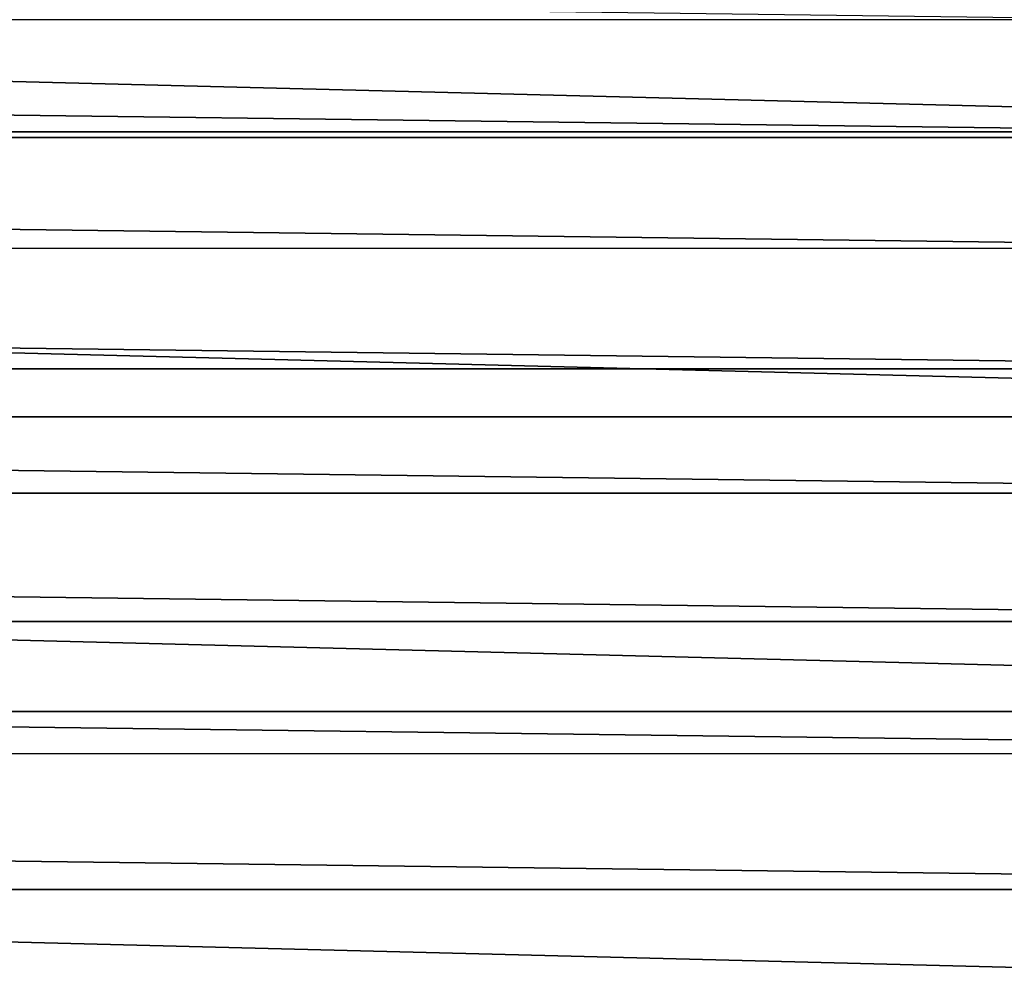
# Model space of a CAD drawing. Header units: metres. Extents: x -22 to 95, y -240 to 22.
# Tile 126 of 180: x 8.42 to 11.06, y 14.42 to 17.01. Entities that reach past the tile are written whole.
import ezdxf

# ---------------------------------------------------------------- set-up
doc = ezdxf.new("R2010")
doc.units = ezdxf.units.M
doc.layers.add('solid_10_151_013_XXX', color=7, linetype='CONTINUOUS')

msp = doc.modelspace()

# ---------------------------------------------------------------- linework, layer by layer
at = {"layer": 'solid_10_151_013_XXX'}
for points in [[(-14.330021, 16.692833), (-13.466738, 17.396746), (14.330021, 16.692833)], [(-13.466738, 17.396746), (13.466738, 17.396746), (14.330021, 16.692833)], [(11.444545, 17.008009, 135), (-11.002993, 17.296936, 135), (-11.444768, 17.00786, 135)], [(11.878654, 16.707706, 135), (-11.444768, 17.00786, 135), (-11.878872, 16.70755, 135)], [(11.878654, 16.707706, 135), (11.444545, 17.008009, 135), (-11.444768, 17.00786, 135)], [(12.304985, 16.396259, 135), (-11.878872, 16.70755, 135), (-12.305201, 16.396097, 135)], [(12.304985, 16.396259, 135), (11.878654, 16.707706, 135), (-11.878872, 16.70755, 135)], [(-15.157108, 15.945595), (-14.330021, 16.692833), (15.157108, 15.945595)], [(-14.330021, 16.692833), (14.330021, 16.692833), (15.157108, 15.945595)], [(12.723039, 16.07402, 135), (-12.305201, 16.396097, 135), (-12.723249, 16.073854, 135)], [(12.723039, 16.07402, 135), (12.304985, 16.396259, 135), (-12.305201, 16.396097, 135)], [(13.132785, 15.741026, 135), (-12.723249, 16.073854, 135), (-13.132992, 15.740854, 135)], [(13.132785, 15.741026, 135), (12.723039, 16.07402, 135), (-12.723249, 16.073854, 135)], [(-15.945707, 15.156978), (-15.157108, 15.945595), (15.945707, 15.156978)], [(-15.157108, 15.945595), (15.157108, 15.945595), (15.945707, 15.156978)], [(13.533683, 15.397705, 135), (-13.132992, 15.740854, 135), (-13.533885, 15.397527, 135)], [(13.533683, 15.397705, 135), (13.132785, 15.741026, 135), (-13.132992, 15.740854, 135)], [(13.92575, 15.044049, 135), (-13.533885, 15.397527, 135), (-13.925947, 15.043866, 135)], [(13.92575, 15.044049, 135), (13.533683, 15.397705, 135), (-13.533885, 15.397527, 135)], [(-16.692745, 14.330121), (-15.945707, 15.156978), (16.692745, 14.330121)], [(-15.945707, 15.156978), (15.945707, 15.156978), (16.692745, 14.330121)], [(14.308435, 14.680551, 135), (-13.925947, 15.043866, 135), (-14.308629, 14.680363, 135)], [(14.308435, 14.680551, 135), (13.92575, 15.044049, 135), (-13.925947, 15.043866, 135)], [(14.681778, 14.307177, 135), (-14.308629, 14.680363, 135), (-14.681967, 14.306983, 135)], [(14.681778, 14.307177, 135), (14.308435, 14.680551, 135), (-14.308629, 14.680363, 135)]]:
    msp.add_3dface(points, dxfattribs=at)

doc.saveas('drawing.dxf')
